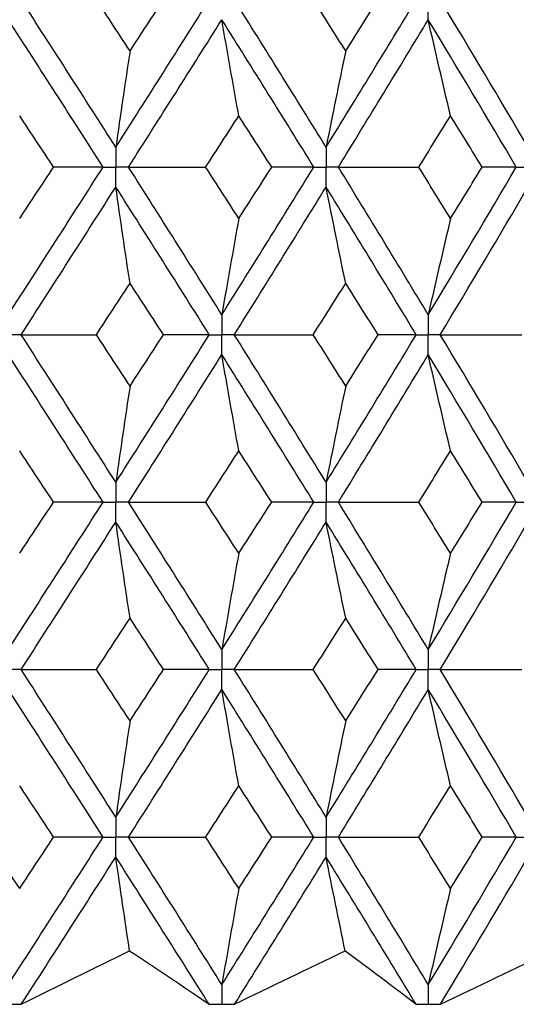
# Paper-space layout '_Right' of a CAD drawing. Header units: millimetres. Extents: x -25 to 310, y -1 to 320.
# Tile 12 of 51: x 4.11 to 8.63, y 14.1 to 23.07. Entities that reach past the tile are written whole.
import ezdxf

# ---------------------------------------------------------------- set-up
doc = ezdxf.new("R2010")
doc.units = ezdxf.units.MM

psp = doc.layouts.new('_Right')

# ---------------------------------------------------------------- linework, layer by layer
at = {"color": 7, "linetype": 'Continuous', "lineweight": 25}
for p, q in [((5.9458, 14.1019), (5.9486, 14.1019)), ((7.827, 14.1019), (7.8297, 14.1019))]:
    psp.add_line(p, q, dxfattribs=at)
for points in [[(4.9823, 21.9071), (4.6962, 22.3553), (4.4087, 22.802), (4.1195, 23.2494)], [(5.1117, 22.7835), (5.0098, 22.939), (4.9077, 23.0942), (4.8053, 23.2495)], [(4.9823, 21.9071), (5.2684, 22.3553), (5.5524, 22.802), (5.8345, 23.2494)], [(5.1117, 22.7835), (5.2136, 22.939), (5.3153, 23.0942), (5.4167, 23.2495)], [(6.8986, 21.9071), (6.6222, 22.3553), (6.3435, 22.802), (6.0625, 23.2494)], [(7.0778, 22.7835), (6.9793, 22.939), (6.8805, 23.0942), (6.7814, 23.2495)], [(6.8986, 21.9071), (7.1751, 22.3553), (7.4489, 22.802), (7.7201, 23.2494)], [(7.0778, 22.7835), (7.1763, 22.939), (7.2744, 23.0942), (7.3723, 23.2495)], [(8.7394, 21.9071), (8.4755, 22.3553), (8.2088, 22.802), (7.9391, 23.2494)], [(4.8664, 21.7258), (4.5799, 22.174), (4.2919, 22.6208), (4.0023, 23.0682)], [(5.098, 21.7258), (5.3836, 22.174), (5.6671, 22.6208), (5.9486, 23.0682)], [(6.1031, 22.1924), (6.0506, 22.4825), (5.9991, 22.7744), (5.9486, 23.0682)], [(6.7866, 21.7258), (6.5094, 22.174), (6.2301, 22.6208), (5.9486, 23.0682)], [(7.0104, 21.7258), (7.2863, 22.174), (7.5593, 22.6208), (7.8298, 23.0682)], [(8.033, 22.1924), (7.964, 22.4825), (7.8962, 22.7744), (7.8298, 23.0682)], [(8.6324, 21.7258), (8.3677, 22.174), (8.1002, 22.6208), (7.8298, 23.0682)], [(5.1117, 22.7835), (5.0677, 22.4933), (5.0246, 22.2012), (4.9823, 21.9071)], [(7.0778, 22.7835), (7.0169, 22.4933), (6.9572, 22.2012), (6.8986, 21.9071)], [(4.4155, 21.7257), (4.3126, 21.8814), (4.2095, 22.037), (4.1063, 22.1924)], [(5.8011, 21.7257), (5.902, 21.8814), (6.0027, 22.037), (6.1031, 22.1924)], [(6.4035, 21.7257), (6.3036, 21.8814), (6.2035, 22.037), (6.1031, 22.1924)], [(7.7427, 21.7257), (7.8398, 21.8814), (7.9366, 22.037), (8.033, 22.1924)], [(8.3213, 21.7257), (8.2256, 21.8814), (8.1295, 22.037), (8.033, 22.1924)], [(4.0023, 20.3811), (4.2919, 20.8294), (4.5801, 21.2778), (4.8664, 21.7258)], [(4.1063, 21.2583), (4.2095, 21.4141), (4.3126, 21.5699), (4.4155, 21.7257)], [(4.8664, 21.7258), (4.7179, 21.7258), (4.5676, 21.7257), (4.4155, 21.7257)], [(5.098, 21.7258), (5.3315, 21.7258), (5.5658, 21.7257), (5.8011, 21.7257)], [(5.9486, 20.3811), (5.6671, 20.8294), (5.3834, 21.2778), (5.098, 21.7258)], [(6.1031, 21.2583), (6.0027, 21.4141), (5.902, 21.5699), (5.8011, 21.7257)], [(5.9486, 20.3811), (6.2302, 20.8294), (6.5097, 21.2778), (6.7866, 21.7258)], [(6.1031, 21.2583), (6.2035, 21.4141), (6.3036, 21.5699), (6.4035, 21.7257)], [(6.7866, 21.7258), (6.6608, 21.7258), (6.5331, 21.7257), (6.4035, 21.7257)], [(7.0104, 21.7258), (7.2538, 21.7258), (7.4979, 21.7257), (7.7427, 21.7257)], [(7.8298, 20.3811), (7.5593, 20.8294), (7.286, 21.2778), (7.0104, 21.7258)], [(8.033, 21.2583), (7.9366, 21.4141), (7.8398, 21.5699), (7.7427, 21.7257)], [(7.8298, 20.3811), (8.1002, 20.8294), (8.3679, 21.2778), (8.6324, 21.7258)], [(8.033, 21.2583), (8.1295, 21.4141), (8.2256, 21.5699), (8.3213, 21.7257)], [(8.6324, 21.7258), (8.5307, 21.7258), (8.427, 21.7257), (8.3213, 21.7257)], [(4.1195, 20.1996), (4.4087, 20.6479), (4.6964, 21.0964), (4.9823, 21.5444)], [(5.1117, 20.6673), (5.0677, 20.9578), (5.0246, 21.2502), (4.9823, 21.5444)], [(5.8345, 20.1996), (5.5524, 20.6479), (5.2682, 21.0964), (4.9823, 21.5444)], [(6.0625, 20.1996), (6.3435, 20.6479), (6.6223, 21.0964), (6.8986, 21.5444)], [(7.0778, 20.6673), (7.0169, 20.9578), (6.9572, 21.2502), (6.8986, 21.5444)], [(7.7201, 20.1996), (7.4489, 20.6479), (7.175, 21.0964), (6.8986, 21.5444)], [(7.9391, 20.1996), (8.2088, 20.6479), (8.4757, 21.0964), (8.7394, 21.5444)], [(6.1031, 21.2583), (6.0506, 20.9677), (5.9991, 20.6753), (5.9486, 20.3811)], [(8.033, 21.2583), (7.9639, 20.9677), (7.8962, 20.6753), (7.8298, 20.3811)], [(4.805, 20.1996), (4.9074, 20.3555), (5.0097, 20.5114), (5.1117, 20.6673)], [(5.4171, 20.1996), (5.3155, 20.3555), (5.2137, 20.5114), (5.1117, 20.6673)], [(6.7811, 20.1996), (6.8803, 20.3555), (6.9792, 20.5114), (7.0778, 20.6673)], [(7.3726, 20.1996), (7.2747, 20.3555), (7.1764, 20.5114), (7.0778, 20.6673)], [(4.9823, 18.8559), (4.6965, 19.303), (4.4088, 19.7512), (4.1195, 20.1996)], [(4.1195, 20.1996), (4.347, 20.1996), (4.5755, 20.1996), (4.805, 20.1996)], [(5.1117, 19.7322), (5.0097, 19.888), (4.9074, 20.0438), (4.805, 20.1996)], [(4.9823, 18.8559), (5.2681, 19.303), (5.5523, 19.7512), (5.8345, 20.1996)], [(5.1117, 19.7322), (5.2137, 19.888), (5.3155, 20.0438), (5.4171, 20.1996)], [(5.8345, 20.1996), (5.6972, 20.1996), (5.5581, 20.1996), (5.4171, 20.1996)], [(6.8986, 18.8559), (6.6224, 19.303), (6.3436, 19.7512), (6.0625, 20.1996)], [(6.0625, 20.1996), (6.3012, 20.1996), (6.5408, 20.1996), (6.7811, 20.1996)], [(7.0778, 19.7322), (6.9792, 19.888), (6.8803, 20.0438), (6.7811, 20.1996)], [(6.8986, 18.8559), (7.1749, 19.303), (7.4488, 19.7512), (7.7201, 20.1996)], [(7.0778, 19.7322), (7.1764, 19.888), (7.2747, 20.0438), (7.3726, 20.1996)], [(7.7201, 20.1996), (7.6063, 20.1996), (7.4904, 20.1996), (7.3726, 20.1996)], [(8.7394, 18.8559), (8.4758, 19.303), (8.2089, 19.7512), (7.9391, 20.1996)], [(7.9391, 20.1996), (8.1864, 20.1996), (8.4344, 20.1996), (8.6829, 20.1996)], [(4.8664, 18.6747), (4.5802, 19.1217), (4.292, 19.5698), (4.0023, 20.0182)], [(5.098, 18.6747), (5.3833, 19.1217), (5.667, 19.5698), (5.9486, 20.0182)], [(6.1031, 19.1412), (6.0506, 19.4316), (5.9991, 19.724), (5.9486, 20.0182)], [(6.7866, 18.6747), (6.5097, 19.1217), (6.2303, 19.5698), (5.9486, 20.0182)], [(7.0105, 18.6747), (7.286, 19.1217), (7.5592, 19.5698), (7.8298, 20.0182)], [(8.033, 19.1412), (7.9639, 19.4316), (7.8962, 19.724), (7.8298, 20.0182)], [(8.6324, 18.6747), (8.368, 19.1217), (8.1003, 19.5698), (7.8298, 20.0182)], [(5.1117, 19.7322), (5.0677, 19.4419), (5.0246, 19.1498), (4.9823, 18.8559)], [(7.0778, 19.7322), (7.0169, 19.4419), (6.9572, 19.1498), (6.8986, 18.8559)], [(4.4152, 18.6748), (4.3124, 18.8302), (4.2094, 18.9857), (4.1063, 19.1412)], [(5.8014, 18.6748), (5.9022, 18.8302), (6.0028, 18.9857), (6.1031, 19.1412)], [(6.4032, 18.6748), (6.3034, 18.8302), (6.2034, 18.9857), (6.1031, 19.1412)], [(7.743, 18.6748), (7.84, 18.8302), (7.9367, 18.9857), (8.033, 19.1412)], [(8.321, 18.6748), (8.2254, 18.8302), (8.1294, 18.9857), (8.033, 19.1412)], [(4.0023, 17.3321), (4.292, 17.7804), (4.5801, 18.2276), (4.8664, 18.6747)], [(4.1063, 18.2087), (4.2094, 18.3642), (4.3124, 18.5195), (4.4152, 18.6748)], [(4.8664, 18.6747), (4.7178, 18.6747), (4.5673, 18.6747), (4.4152, 18.6748)], [(5.098, 18.6747), (5.3316, 18.6747), (5.5661, 18.6747), (5.8014, 18.6748)], [(5.9486, 17.3321), (5.667, 17.7804), (5.3834, 18.2276), (5.098, 18.6747)], [(6.1031, 18.2087), (6.0028, 18.3642), (5.9022, 18.5195), (5.8014, 18.6748)], [(5.9486, 17.3321), (6.2303, 17.7804), (6.5097, 18.2276), (6.7866, 18.6747)], [(6.1031, 18.2087), (6.2034, 18.3642), (6.3034, 18.5195), (6.4032, 18.6748)], [(6.7866, 18.6747), (6.6607, 18.6747), (6.5329, 18.6747), (6.4032, 18.6748)], [(7.0105, 18.6747), (7.254, 18.6747), (7.4982, 18.6747), (7.743, 18.6748)], [(7.8298, 17.3321), (7.5592, 17.7804), (7.286, 18.2276), (7.0105, 18.6747)], [(8.033, 18.2087), (7.9367, 18.3642), (7.84, 18.5195), (7.743, 18.6748)], [(7.8298, 17.3321), (8.1003, 17.7804), (8.3679, 18.2276), (8.6324, 18.6747)], [(8.033, 18.2087), (8.1294, 18.3642), (8.2254, 18.5195), (8.321, 18.6748)], [(8.6324, 18.6747), (8.5306, 18.6747), (8.4268, 18.6747), (8.321, 18.6748)], [(4.1195, 17.1507), (4.4088, 17.599), (4.6965, 18.0465), (4.9823, 18.4935)], [(5.1117, 17.6176), (5.0677, 17.9078), (5.0246, 18.1997), (4.9823, 18.4935)], [(5.8345, 17.1507), (5.5523, 17.599), (5.2681, 18.0465), (4.9823, 18.4935)], [(6.0625, 17.1507), (6.3436, 17.599), (6.6224, 18.0465), (6.8986, 18.4935)], [(7.0778, 17.6176), (7.0169, 17.9078), (6.9572, 18.1997), (6.8986, 18.4935)], [(7.7201, 17.1507), (7.4488, 17.599), (7.1749, 18.0465), (6.8986, 18.4935)], [(7.9391, 17.1507), (8.2089, 17.599), (8.4758, 18.0465), (8.7394, 18.4935)], [(6.1031, 18.2087), (6.0506, 17.9184), (5.9991, 17.6262), (5.9486, 17.3321)], [(8.033, 18.2087), (7.9639, 17.9184), (7.8962, 17.6262), (7.8298, 17.3321)], [(4.805, 17.1506), (4.9075, 17.3064), (5.0097, 17.4621), (5.1117, 17.6176)], [(5.417, 17.1506), (5.3154, 17.3064), (5.2136, 17.4621), (5.1117, 17.6176)], [(6.7811, 17.1506), (6.8803, 17.3064), (6.9792, 17.4621), (7.0778, 17.6176)], [(7.3726, 17.1506), (7.2746, 17.3064), (7.1763, 17.4621), (7.0778, 17.6176)], [(4.1195, 17.1507), (4.347, 17.1507), (4.5755, 17.1507), (4.805, 17.1506)], [(4.9823, 15.8059), (4.6964, 16.2541), (4.4086, 16.7026), (4.1195, 17.1507)], [(5.1117, 16.6831), (5.0097, 16.8389), (4.9075, 16.9948), (4.805, 17.1506)], [(4.9823, 15.8059), (5.2682, 16.2541), (5.5525, 16.7026), (5.8345, 17.1507)], [(5.1117, 16.6831), (5.2137, 16.8389), (5.3155, 16.9948), (5.417, 17.1506)], [(5.8345, 17.1507), (5.6972, 17.1507), (5.558, 17.1507), (5.417, 17.1506)], [(6.0625, 17.1507), (6.3012, 17.1507), (6.5408, 17.1507), (6.7811, 17.1506)], [(6.8986, 15.8059), (6.6223, 16.2541), (6.3434, 16.7026), (6.0625, 17.1507)], [(7.0778, 16.6831), (6.9792, 16.8389), (6.8803, 16.9948), (6.7811, 17.1506)], [(6.8986, 15.8059), (7.175, 16.2541), (7.449, 16.7026), (7.7201, 17.1507)], [(7.0778, 16.6831), (7.1763, 16.8389), (7.2746, 16.9948), (7.3726, 17.1506)], [(7.7201, 17.1507), (7.6062, 17.1507), (7.4904, 17.1507), (7.3726, 17.1506)], [(7.9391, 17.1507), (8.1865, 17.1507), (8.4344, 17.1507), (8.6829, 17.1506)], [(8.7394, 15.8059), (8.4756, 16.2541), (8.2087, 16.7026), (7.9391, 17.1507)], [(4.8665, 15.6244), (4.5801, 16.0726), (4.2919, 16.5211), (4.0023, 16.9693)], [(5.098, 15.6244), (5.3834, 16.0726), (5.6671, 16.5211), (5.9486, 16.9693)], [(6.1031, 16.0921), (6.0506, 16.3826), (5.9991, 16.675), (5.9486, 16.9693)], [(6.7866, 15.6244), (6.5096, 16.0726), (6.2301, 16.5211), (5.9486, 16.9693)], [(7.0104, 15.6244), (7.2861, 16.0726), (7.5593, 16.5211), (7.8298, 16.9693)], [(8.033, 16.0921), (7.964, 16.3826), (7.8962, 16.675), (7.8298, 16.9693)], [(8.6324, 15.6244), (8.3679, 16.0726), (8.1002, 16.5211), (7.8298, 16.9693)], [(5.1117, 16.6831), (5.0677, 16.3925), (5.0246, 16.1002), (4.9823, 15.8059)], [(7.0778, 16.6831), (7.0169, 16.3925), (6.9572, 16.1002), (6.8986, 15.8059)], [(4.4156, 15.6245), (4.3127, 15.7804), (4.2096, 15.9362), (4.1063, 16.0921)], [(5.801, 15.6245), (5.9019, 15.7804), (6.0026, 15.9362), (6.1031, 16.0921)], [(6.4036, 15.6245), (6.3037, 15.7804), (6.2035, 15.9362), (6.1031, 16.0921)], [(7.7426, 15.6245), (7.8397, 15.7804), (7.9366, 15.9362), (8.033, 16.0921)], [(8.3214, 15.6245), (8.2257, 15.7804), (8.1295, 15.9362), (8.033, 16.0921)], [(4.1063, 15.1572), (4.003, 15.3129), (3.8995, 15.4687), (3.7958, 15.6245)], [(4.0023, 14.2811), (4.2917, 14.7281), (4.5799, 15.1761), (4.8665, 15.6244)], [(4.1063, 15.1572), (4.2095, 15.3129), (4.3127, 15.4687), (4.4156, 15.6245)], [(4.8665, 15.6244), (4.718, 15.6245), (4.5677, 15.6245), (4.4156, 15.6245)], [(5.098, 15.6244), (5.3314, 15.6245), (5.5658, 15.6245), (5.801, 15.6245)], [(5.9486, 14.2811), (5.6673, 14.7281), (5.3836, 15.1761), (5.098, 15.6244)], [(6.1031, 15.1572), (6.0027, 15.3129), (5.902, 15.4687), (5.801, 15.6245)], [(5.9486, 14.2811), (6.23, 14.7281), (6.5095, 15.1761), (6.7866, 15.6244)], [(6.1031, 15.1572), (6.2035, 15.3129), (6.3037, 15.4687), (6.4036, 15.6245)], [(6.7866, 15.6244), (6.6609, 15.6245), (6.5332, 15.6245), (6.4036, 15.6245)], [(7.0104, 15.6244), (7.2538, 15.6245), (7.4979, 15.6245), (7.7426, 15.6245)], [(7.8298, 14.2811), (7.5595, 14.7281), (7.2862, 15.1761), (7.0104, 15.6244)], [(8.033, 15.1572), (7.9366, 15.3129), (7.8398, 15.4687), (7.7426, 15.6245)], [(7.8298, 14.2811), (8.1, 14.7281), (8.3677, 15.1761), (8.6324, 15.6244)], [(8.033, 15.1572), (8.1295, 15.3129), (8.2256, 15.4687), (8.3214, 15.6245)], [(8.6324, 15.6244), (8.5308, 15.6245), (8.4271, 15.6245), (8.3214, 15.6245)], [(4.1209, 14.1021), (4.4094, 14.5482), (4.6967, 14.9954), (4.9823, 15.443)], [(5.1083, 14.5888), (5.0655, 14.8717), (5.0235, 15.1565), (4.9823, 15.443)], [(5.8331, 14.1021), (5.5517, 14.5482), (5.2679, 14.9954), (4.9823, 15.443)], [(6.0639, 14.1021), (6.3442, 14.5482), (6.6226, 14.9954), (6.8986, 15.443)], [(7.073, 14.5888), (7.0138, 14.8717), (6.9557, 15.1565), (6.8986, 15.443)], [(7.7188, 14.1021), (7.4482, 14.5482), (7.1747, 14.9954), (6.8986, 15.443)], [(7.9404, 14.1021), (8.2095, 14.5482), (8.4759, 14.9954), (8.7394, 15.443)], [(6.1031, 15.1572), (6.0506, 14.8671), (5.9991, 14.575), (5.9486, 14.2811)], [(8.033, 15.1572), (7.964, 14.8671), (7.8962, 14.575), (7.8298, 14.2811)], [(4.1209, 14.1021), (4.4484, 14.2639), (4.7775, 14.4261), (5.1083, 14.5888)], [(5.1083, 14.5888), (5.3548, 14.4261), (5.5965, 14.2639), (5.8331, 14.1021)], [(6.0639, 14.1021), (6.3994, 14.2639), (6.7358, 14.4261), (7.073, 14.5888)], [(7.073, 14.5888), (7.2938, 14.4261), (7.509, 14.2639), (7.7188, 14.1021)], [(7.9404, 14.1021), (8.2803, 14.2639), (8.6202, 14.4261), (8.9603, 14.5888)]]:
    psp.add_open_spline(points, degree=3, dxfattribs=at)
for points, knots in [([(7.8298, 23.0682), (7.8297, 23.117), (7.8297, 23.1659), (7.8297, 23.2147), (7.8297, 23.2263), (7.8297, 23.2379), (7.8297, 23.2494)], [0, 0, 0, 0, 0.0001465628, 0.0001465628, 0.0001465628, 0.0001812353, 0.0001812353, 0.0001812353, 0.0001812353]), ([(4.9823, 21.9071), (4.9823, 21.8582), (4.9823, 21.8093), (4.9823, 21.7604), (4.9823, 21.7489), (4.9823, 21.7373), (4.9823, 21.7258)], [0, 0, 0, 0, 0.0001466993, 0.0001466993, 0.0001466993, 0.0001813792, 0.0001813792, 0.0001813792, 0.0001813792]), ([(6.8986, 21.9071), (6.8986, 21.8582), (6.8986, 21.8093), (6.8986, 21.7604), (6.8986, 21.7489), (6.8986, 21.7373), (6.8986, 21.7258)], [0, 0, 0, 0, 0.0001466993, 0.0001466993, 0.0001466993, 0.0001813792, 0.0001813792, 0.0001813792, 0.0001813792]), ([(4.8664, 21.7258), (4.8939, 21.7258), (4.9213, 21.7258), (4.9488, 21.7258), (4.9599, 21.7258), (4.9711, 21.7258), (4.9823, 21.7258)], [0, 0, 0, 0, 0.0000851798, 0.0000851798, 0.0000851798, 0.0001198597, 0.0001198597, 0.0001198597, 0.0001198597]), ([(4.9823, 21.5444), (4.9823, 21.5933), (4.9823, 21.6422), (4.9823, 21.6911), (4.9823, 21.7026), (4.9823, 21.7142), (4.9823, 21.7258)], [0, 0, 0, 0, 0.0001467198, 0.0001467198, 0.0001467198, 0.0001813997, 0.0001813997, 0.0001813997, 0.0001813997]), ([(5.098, 21.7258), (5.0706, 21.7258), (5.0432, 21.7258), (5.0158, 21.7258), (5.0046, 21.7258), (4.9934, 21.7258), (4.9823, 21.7258)], [0, 0, 0, 0, 0.0000851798, 0.0000851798, 0.0000851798, 0.0001198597, 0.0001198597, 0.0001198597, 0.0001198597]), ([(6.7866, 21.7258), (6.8132, 21.7258), (6.8397, 21.7258), (6.8662, 21.7258), (6.877, 21.7258), (6.8878, 21.7258), (6.8986, 21.7258)], [0, 0, 0, 0, 0.0000851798, 0.0000851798, 0.0000851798, 0.0001198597, 0.0001198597, 0.0001198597, 0.0001198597]), ([(6.8986, 21.5444), (6.8986, 21.5933), (6.8986, 21.6422), (6.8986, 21.6911), (6.8986, 21.7026), (6.8986, 21.7142), (6.8986, 21.7258)], [0, 0, 0, 0, 0.0001467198, 0.0001467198, 0.0001467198, 0.0001813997, 0.0001813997, 0.0001813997, 0.0001813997]), ([(7.0104, 21.7258), (6.9839, 21.7258), (6.9575, 21.7258), (6.931, 21.7258), (6.9202, 21.7258), (6.9094, 21.7258), (6.8986, 21.7258)], [0, 0, 0, 0, 0.0000851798, 0.0000851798, 0.0000851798, 0.0001198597, 0.0001198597, 0.0001198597, 0.0001198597]), ([(8.6324, 21.7258), (8.6578, 21.7258), (8.6831, 21.7258), (8.7084, 21.7258), (8.7187, 21.7258), (8.729, 21.7258), (8.7393, 21.7258)], [0, 0, 0, 0, 0.0000851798, 0.0000851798, 0.0000851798, 0.0001198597, 0.0001198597, 0.0001198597, 0.0001198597]), ([(5.9486, 20.3811), (5.9486, 20.3321), (5.9486, 20.2832), (5.9486, 20.2343), (5.9486, 20.2227), (5.9486, 20.2112), (5.9486, 20.1996)], [0, 0, 0, 0, 0.0001467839, 0.0001467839, 0.0001467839, 0.0001814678, 0.0001814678, 0.0001814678, 0.0001814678]), ([(7.8298, 20.3811), (7.8297, 20.3321), (7.8297, 20.2832), (7.8297, 20.2343), (7.8297, 20.2227), (7.8297, 20.2112), (7.8297, 20.1996)], [0, 0, 0, 0, 0.0001467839, 0.0001467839, 0.0001467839, 0.0001814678, 0.0001814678, 0.0001814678, 0.0001814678]), ([(4.1195, 20.1996), (4.0917, 20.1996), (4.064, 20.1996), (4.0362, 20.1996), (4.0249, 20.1996), (4.0136, 20.1996), (4.0023, 20.1996)], [0, 0, 0, 0, 0.0000851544, 0.0000851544, 0.0000851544, 0.0001198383, 0.0001198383, 0.0001198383, 0.0001198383]), ([(5.8345, 20.1996), (5.8616, 20.1996), (5.8886, 20.1996), (5.9156, 20.1996), (5.9266, 20.1996), (5.9376, 20.1996), (5.9486, 20.1996)], [0, 0, 0, 0, 0.0000851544, 0.0000851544, 0.0000851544, 0.0001198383, 0.0001198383, 0.0001198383, 0.0001198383]), ([(5.9486, 20.0182), (5.9486, 20.0671), (5.9486, 20.116), (5.9486, 20.1649), (5.9486, 20.1765), (5.9486, 20.188), (5.9486, 20.1996)], [0, 0, 0, 0, 0.0001467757, 0.0001467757, 0.0001467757, 0.0001814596, 0.0001814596, 0.0001814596, 0.0001814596]), ([(6.0625, 20.1996), (6.0355, 20.1996), (6.0085, 20.1996), (5.9816, 20.1996), (5.9706, 20.1996), (5.9596, 20.1996), (5.9486, 20.1996)], [0, 0, 0, 0, 0.0000851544, 0.0000851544, 0.0000851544, 0.0001198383, 0.0001198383, 0.0001198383, 0.0001198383]), ([(7.7201, 20.1996), (7.7461, 20.1996), (7.772, 20.1996), (7.798, 20.1996), (7.8086, 20.1996), (7.8191, 20.1996), (7.8297, 20.1996)], [0, 0, 0, 0, 0.0000851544, 0.0000851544, 0.0000851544, 0.0001198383, 0.0001198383, 0.0001198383, 0.0001198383]), ([(7.8298, 20.0182), (7.8297, 20.0671), (7.8297, 20.116), (7.8297, 20.1649), (7.8297, 20.1765), (7.8297, 20.188), (7.8297, 20.1996)], [0, 0, 0, 0, 0.0001467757, 0.0001467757, 0.0001467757, 0.0001814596, 0.0001814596, 0.0001814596, 0.0001814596]), ([(7.9391, 20.1996), (7.9132, 20.1996), (7.8873, 20.1996), (7.8614, 20.1996), (7.8508, 20.1996), (7.8402, 20.1996), (7.8297, 20.1996)], [0, 0, 0, 0, 0.0000851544, 0.0000851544, 0.0000851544, 0.0001198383, 0.0001198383, 0.0001198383, 0.0001198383]), ([(4.9823, 18.8559), (4.9823, 18.807), (4.9823, 18.7582), (4.9823, 18.7093), (4.9823, 18.6978), (4.9823, 18.6862), (4.9823, 18.6747)], [0, 0, 0, 0, 0.0001465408, 0.0001465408, 0.0001465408, 0.0001812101, 0.0001812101, 0.0001812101, 0.0001812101]), ([(6.8986, 18.8559), (6.8986, 18.807), (6.8986, 18.7582), (6.8986, 18.7093), (6.8986, 18.6978), (6.8986, 18.6862), (6.8986, 18.6747)], [0, 0, 0, 0, 0.0001465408, 0.0001465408, 0.0001465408, 0.0001812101, 0.0001812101, 0.0001812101, 0.0001812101]), ([(4.8664, 18.6747), (4.8939, 18.6747), (4.9213, 18.6747), (4.9488, 18.6747), (4.9599, 18.6747), (4.9711, 18.6747), (4.9823, 18.6747)], [0, 0, 0, 0, 0.0000852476, 0.0000852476, 0.0000852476, 0.0001199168, 0.0001199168, 0.0001199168, 0.0001199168]), ([(4.9823, 18.4935), (4.9823, 18.5423), (4.9823, 18.5911), (4.9823, 18.64), (4.9823, 18.6515), (4.9823, 18.6631), (4.9823, 18.6747)], [0, 0, 0, 0, 0.000146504, 0.000146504, 0.000146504, 0.0001811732, 0.0001811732, 0.0001811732, 0.0001811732]), ([(5.098, 18.6747), (5.0706, 18.6747), (5.0432, 18.6747), (5.0158, 18.6747), (5.0046, 18.6747), (4.9934, 18.6747), (4.9823, 18.6747)], [0, 0, 0, 0, 0.0000852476, 0.0000852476, 0.0000852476, 0.0001199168, 0.0001199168, 0.0001199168, 0.0001199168]), ([(6.7866, 18.6747), (6.8131, 18.6747), (6.8397, 18.6747), (6.8662, 18.6747), (6.877, 18.6747), (6.8878, 18.6747), (6.8986, 18.6747)], [0, 0, 0, 0, 0.0000852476, 0.0000852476, 0.0000852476, 0.0001199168, 0.0001199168, 0.0001199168, 0.0001199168]), ([(6.8986, 18.4935), (6.8986, 18.5423), (6.8986, 18.5911), (6.8986, 18.64), (6.8986, 18.6515), (6.8986, 18.6631), (6.8986, 18.6747)], [0, 0, 0, 0, 0.000146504, 0.000146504, 0.000146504, 0.0001811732, 0.0001811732, 0.0001811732, 0.0001811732]), ([(7.0105, 18.6747), (6.984, 18.6747), (6.9575, 18.6747), (6.9309, 18.6747), (6.9202, 18.6747), (6.9094, 18.6747), (6.8986, 18.6747)], [0, 0, 0, 0, 0.0000852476, 0.0000852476, 0.0000852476, 0.0001199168, 0.0001199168, 0.0001199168, 0.0001199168]), ([(8.6324, 18.6747), (8.6577, 18.6747), (8.6831, 18.6747), (8.7084, 18.6747), (8.7187, 18.6747), (8.729, 18.6747), (8.7393, 18.6747)], [0, 0, 0, 0, 0.0000852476, 0.0000852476, 0.0000852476, 0.0001199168, 0.0001199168, 0.0001199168, 0.0001199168]), ([(5.9486, 17.3321), (5.9486, 17.2832), (5.9486, 17.2343), (5.9486, 17.1854), (5.9486, 17.1738), (5.9486, 17.1622), (5.9486, 17.1507)], [0, 0, 0, 0, 0.0001467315, 0.0001467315, 0.0001467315, 0.0001814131, 0.0001814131, 0.0001814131, 0.0001814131]), ([(7.8298, 17.3321), (7.8297, 17.2832), (7.8297, 17.2343), (7.8297, 17.1854), (7.8297, 17.1738), (7.8297, 17.1622), (7.8297, 17.1507)], [0, 0, 0, 0, 0.0001467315, 0.0001467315, 0.0001467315, 0.0001814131, 0.0001814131, 0.0001814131, 0.0001814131]), ([(4.1195, 17.1507), (4.0917, 17.1507), (4.064, 17.1507), (4.0362, 17.1507), (4.0249, 17.1507), (4.0136, 17.1507), (4.0023, 17.1507)], [0, 0, 0, 0, 0.0000851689, 0.0000851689, 0.0000851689, 0.0001198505, 0.0001198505, 0.0001198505, 0.0001198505]), ([(5.8345, 17.1507), (5.8616, 17.1507), (5.8886, 17.1507), (5.9156, 17.1507), (5.9266, 17.1507), (5.9376, 17.1507), (5.9486, 17.1507)], [0, 0, 0, 0, 0.0000851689, 0.0000851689, 0.0000851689, 0.0001198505, 0.0001198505, 0.0001198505, 0.0001198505]), ([(5.9486, 16.9693), (5.9486, 17.0182), (5.9486, 17.0671), (5.9486, 17.116), (5.9486, 17.1276), (5.9486, 17.1391), (5.9486, 17.1507)], [0, 0, 0, 0, 0.0001467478, 0.0001467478, 0.0001467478, 0.0001814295, 0.0001814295, 0.0001814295, 0.0001814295]), ([(6.0625, 17.1507), (6.0355, 17.1507), (6.0085, 17.1507), (5.9816, 17.1507), (5.9706, 17.1507), (5.9596, 17.1507), (5.9486, 17.1507)], [0, 0, 0, 0, 0.0000851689, 0.0000851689, 0.0000851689, 0.0001198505, 0.0001198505, 0.0001198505, 0.0001198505]), ([(7.7201, 17.1507), (7.7461, 17.1507), (7.772, 17.1507), (7.798, 17.1507), (7.8086, 17.1507), (7.8191, 17.1507), (7.8297, 17.1507)], [0, 0, 0, 0, 0.0000851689, 0.0000851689, 0.0000851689, 0.0001198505, 0.0001198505, 0.0001198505, 0.0001198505]), ([(7.8298, 16.9693), (7.8297, 17.0182), (7.8297, 17.0671), (7.8297, 17.116), (7.8297, 17.1276), (7.8297, 17.1391), (7.8297, 17.1507)], [0, 0, 0, 0, 0.0001467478, 0.0001467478, 0.0001467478, 0.0001814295, 0.0001814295, 0.0001814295, 0.0001814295]), ([(7.9391, 17.1507), (7.9132, 17.1507), (7.8873, 17.1507), (7.8614, 17.1507), (7.8508, 17.1507), (7.8402, 17.1507), (7.8297, 17.1507)], [0, 0, 0, 0, 0.0000851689, 0.0000851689, 0.0000851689, 0.0001198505, 0.0001198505, 0.0001198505, 0.0001198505]), ([(4.9823, 15.8059), (4.9823, 15.757), (4.9823, 15.7081), (4.9823, 15.6591), (4.9823, 15.6476), (4.9823, 15.636), (4.9823, 15.6244)], [0, 0, 0, 0, 0.0001467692, 0.0001467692, 0.0001467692, 0.0001814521, 0.0001814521, 0.0001814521, 0.0001814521]), ([(6.8986, 15.8059), (6.8986, 15.757), (6.8986, 15.7081), (6.8986, 15.6591), (6.8986, 15.6476), (6.8986, 15.636), (6.8986, 15.6244)], [0, 0, 0, 0, 0.0001467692, 0.0001467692, 0.0001467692, 0.0001814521, 0.0001814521, 0.0001814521, 0.0001814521]), ([(4.8665, 15.6244), (4.8939, 15.6244), (4.9213, 15.6244), (4.9488, 15.6244), (4.9599, 15.6244), (4.9711, 15.6244), (4.9823, 15.6244)], [0, 0, 0, 0, 0.0000851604, 0.0000851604, 0.0000851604, 0.0001198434, 0.0001198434, 0.0001198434, 0.0001198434]), ([(4.9823, 15.443), (4.9823, 15.4919), (4.9823, 15.5408), (4.9823, 15.5898), (4.9823, 15.6013), (4.9823, 15.6129), (4.9823, 15.6244)], [0, 0, 0, 0, 0.0001467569, 0.0001467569, 0.0001467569, 0.0001814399, 0.0001814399, 0.0001814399, 0.0001814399]), ([(5.098, 15.6244), (5.0706, 15.6244), (5.0432, 15.6244), (5.0158, 15.6244), (5.0046, 15.6244), (4.9934, 15.6244), (4.9823, 15.6244)], [0, 0, 0, 0, 0.0000851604, 0.0000851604, 0.0000851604, 0.0001198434, 0.0001198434, 0.0001198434, 0.0001198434]), ([(6.7866, 15.6244), (6.8132, 15.6244), (6.8397, 15.6244), (6.8662, 15.6244), (6.877, 15.6244), (6.8878, 15.6244), (6.8986, 15.6244)], [0, 0, 0, 0, 0.0000851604, 0.0000851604, 0.0000851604, 0.0001198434, 0.0001198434, 0.0001198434, 0.0001198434]), ([(6.8986, 15.443), (6.8986, 15.4919), (6.8986, 15.5408), (6.8986, 15.5898), (6.8986, 15.6013), (6.8986, 15.6129), (6.8986, 15.6244)], [0, 0, 0, 0, 0.0001467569, 0.0001467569, 0.0001467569, 0.0001814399, 0.0001814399, 0.0001814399, 0.0001814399]), ([(7.0104, 15.6244), (6.9839, 15.6244), (6.9574, 15.6244), (6.931, 15.6244), (6.9202, 15.6244), (6.9094, 15.6244), (6.8986, 15.6244)], [0, 0, 0, 0, 0.0000851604, 0.0000851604, 0.0000851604, 0.0001198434, 0.0001198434, 0.0001198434, 0.0001198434]), ([(8.6324, 15.6244), (8.6578, 15.6244), (8.6831, 15.6244), (8.7084, 15.6244), (8.7187, 15.6244), (8.729, 15.6244), (8.7393, 15.6244)], [0, 0, 0, 0, 0.0000851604, 0.0000851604, 0.0000851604, 0.0001198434, 0.0001198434, 0.0001198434, 0.0001198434]), ([(5.9486, 14.2811), (5.9486, 14.2323), (5.9486, 14.1835), (5.9486, 14.1347), (5.9486, 14.1238), (5.9486, 14.1128), (5.9486, 14.1019)], [0, 0, 0, 0, 0.0001464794, 0.0001464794, 0.0001464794, 0.0001792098, 0.0001792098, 0.0001792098, 0.0001792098]), ([(7.8298, 14.2811), (7.8297, 14.2323), (7.8297, 14.1835), (7.8297, 14.1347), (7.8297, 14.1238), (7.8297, 14.1128), (7.8297, 14.1019)], [0, 0, 0, 0, 0.0001464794, 0.0001464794, 0.0001464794, 0.0001792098, 0.0001792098, 0.0001792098, 0.0001792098]), ([(4.0023, 14.1019), (4.0216, 14.1019), (4.0409, 14.1019), (4.0602, 14.102), (4.0805, 14.102), (4.1007, 14.1021), (4.1209, 14.1021)], [0.0000029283, 0.0000029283, 0.0000029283, 0.0000029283, 0.0000621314, 0.0000621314, 0.0000621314, 0.0001242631, 0.0001242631, 0.0001242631, 0.0001242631]), ([(5.8331, 14.1021), (5.8528, 14.1021), (5.8725, 14.102), (5.8923, 14.102), (5.9101, 14.102), (5.928, 14.1019), (5.9458, 14.1019)], [0, 0, 0, 0, 0.0000621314, 0.0000621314, 0.0000621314, 0.0001184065, 0.0001184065, 0.0001184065, 0.0001184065]), ([(5.9486, 14.1019), (5.9673, 14.1019), (5.9861, 14.1019), (6.0049, 14.102), (6.0246, 14.102), (6.0442, 14.1021), (6.0639, 14.1021)], [0.0000029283, 0.0000029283, 0.0000029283, 0.0000029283, 0.0000621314, 0.0000621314, 0.0000621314, 0.0001242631, 0.0001242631, 0.0001242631, 0.0001242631]), ([(7.7188, 14.1021), (7.7377, 14.1021), (7.7566, 14.102), (7.7756, 14.102), (7.7927, 14.102), (7.8099, 14.1019), (7.827, 14.1019)], [0, 0, 0, 0, 0.0000621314, 0.0000621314, 0.0000621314, 0.0001184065, 0.0001184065, 0.0001184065, 0.0001184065]), ([(7.8297, 14.1019), (7.8477, 14.1019), (7.8657, 14.1019), (7.8837, 14.102), (7.9027, 14.102), (7.9216, 14.1021), (7.9404, 14.1021)], [0.0000029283, 0.0000029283, 0.0000029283, 0.0000029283, 0.0000621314, 0.0000621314, 0.0000621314, 0.0001242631, 0.0001242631, 0.0001242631, 0.0001242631])]:
    psp.add_open_spline(points, degree=3, knots=knots, dxfattribs=at)

doc.saveas('drawing.dxf')
